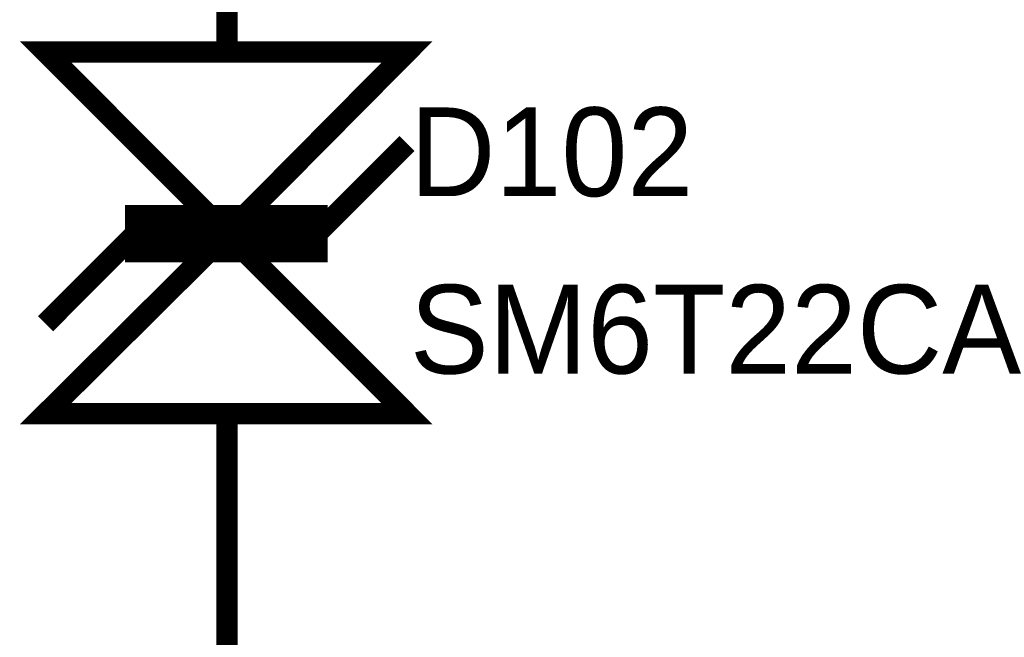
# Model space of a CAD drawing. Header units: inches. Extents: x 0 to 292, y 0 to 193.
# Tile 148 of 256: x 136.04 to 149.89, y 137.56 to 146.25. Entities that reach past the tile are written whole.
import ezdxf

# ---------------------------------------------------------------- set-up
doc = ezdxf.new("R2010")
doc.units = ezdxf.units.IN
doc.layers.add('Sheet', color=255, linetype='Continuous')

msp = doc.modelspace()

# ---------------------------------------------------------------- linework, layer by layer
at = {"layer": 'Sheet'}
for points in [[(138.958, 145.794, 0.3, 0.3, 0), (138.958, 148.327, 0.3, 0.3, 0)], [(140.224, 143.24, 0.3, 0.3, 0), (141.491, 144.507, 0.3, 0.3, 0)], [(136.406, 141.973, 0.3, 0.3, 0), (137.672, 143.24, 0.3, 0.3, 0)], [(137.672, 143.24, 0.3, 0.3, 0), (140.224, 143.24, 0.3, 0.3, 0)], [(138.958, 140.706, 0.3, 0.3, 0), (138.958, 138.173, 0.3, 0.3, 0)], [(138.958, 138.173, 0.3, 0.3, 0), (138.958, 129.538, 0.3, 0.3, 0)]]:
    msp.add_lwpolyline(points, format="xyseb", dxfattribs=at)
for points in [[(136.406, 145.794, 0.3, 0.3, 0), (138.958, 143.24, 0.3, 0.3, 0), (141.491, 145.794, 0.3, 0.3, 0), (136.406, 145.794, 0.3, 0.3, 0)], [(136.406, 145.794, 0.0991, 0.0991, 0), (138.958, 143.24, 0.0991, 0.0991, 0), (141.491, 145.794, 0.0991, 0.0991, 0), (136.406, 145.794, 0.0991, 0.0991, 0)], [(137.672, 142.987, 0.3, 0.3, 0), (137.672, 143.494, 0.3, 0.3, 0), (140.224, 143.494, 0.3, 0.3, 0), (140.224, 142.987, 0.3, 0.3, 0), (137.672, 142.987, 0.3, 0.3, 0)], [(137.672, 143.494, 0.0991, 0.0991, 0), (137.672, 142.987, 0.0991, 0.0991, 0), (140.224, 142.987, 0.0991, 0.0991, 0), (140.224, 143.494, 0.0991, 0.0991, 0), (137.672, 143.494, 0.0991, 0.0991, 0), (137.672, 143.494, 0.0991, 0.0991, 0)], [(141.491, 140.706, 0.3, 0.3, 0), (138.958, 143.24, 0.3, 0.3, 0), (136.406, 140.706, 0.3, 0.3, 0), (141.491, 140.706, 0.3, 0.3, 0)], [(141.491, 140.706, 0.0991, 0.0991, 0), (138.958, 143.24, 0.0991, 0.0991, 0), (136.406, 140.706, 0.0991, 0.0991, 0), (141.491, 140.706, 0.0991, 0.0991, 0)]]:
    msp.add_lwpolyline(points, format="xyseb", close=True, dxfattribs=at)

# ---------------------------------------------------------------- texts
for s, p in [('D102', (141.53, 143.766)), ('SM6T22CA', (141.53, 141.272))]:
    msp.add_text(s, height=1.2474, dxfattribs=at).set_placement(p)

doc.saveas('drawing.dxf')
